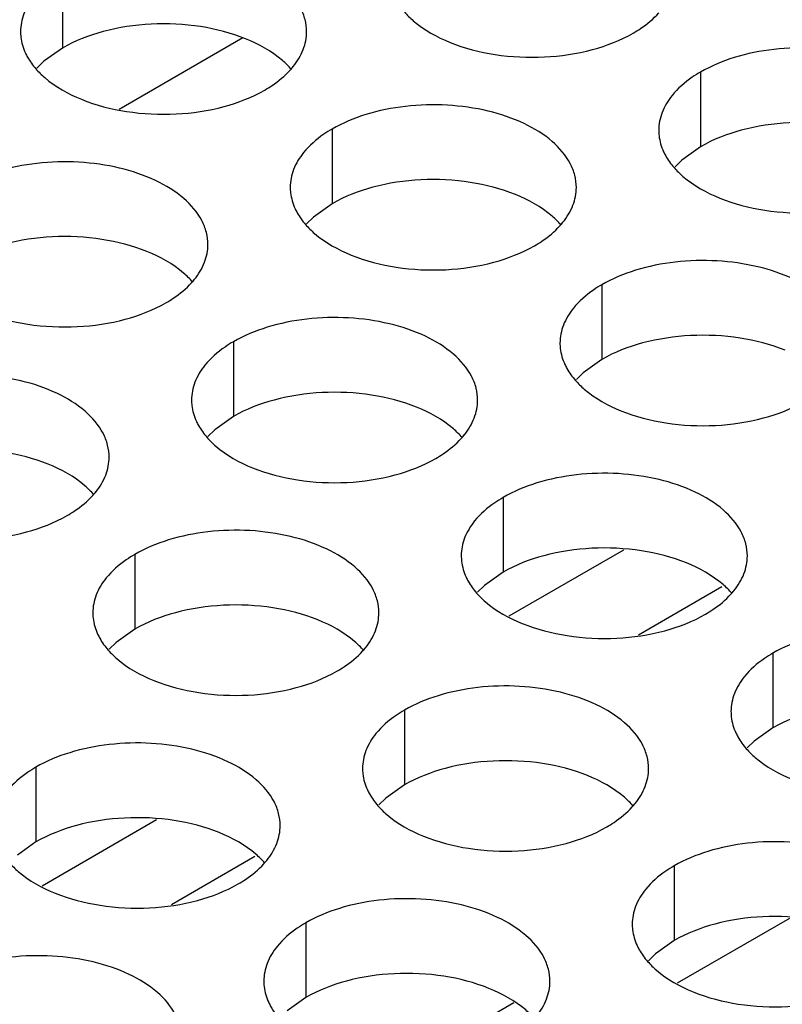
# Model space of a CAD drawing. Header units: inches. Extents: x 0 to 34, y 0 to 22.
# Tile 52 of 164: x 16.459 to 16.592, y 19.395 to 19.567. Entities that reach past the tile are written whole.
import ezdxf

# ---------------------------------------------------------------- set-up
doc = ezdxf.new("R2010")
doc.units = ezdxf.units.IN
doc.header["$LTSCALE"] = 1.87
doc.header["$MEASUREMENT"] = 0
doc.layers.get('0').update_dxf_attribs({"linetype": 'CONTINUOUS'})
doc.layers.add('02___PRT_ALL_AXES', color=7, linetype='CONTINUOUS')

msp = doc.modelspace()

# ---------------------------------------------------------------- linework, layer by layer
at = {"color": 3, "linetype": 'CONTINUOUS'}
for p, q in [((16.49775, 19.56384), (16.47613, 19.55135)), ((16.57373, 19.39868), (16.59334, 19.41))]:
    msp.add_line(p, q, dxfattribs=at)
at = {"color": 7, "linetype": 'CONTINUOUS'}
for p, q in [((16.54432, 19.46281), (16.56432, 19.47436)), ((16.56693, 19.45954), (16.58148, 19.46794)), ((16.46267, 19.41567), (16.48267, 19.42722)), ((16.48528, 19.41239), (16.49983, 19.4208)), ((16.52684, 19.38467), (16.5451, 19.39522))]:
    msp.add_line(p, q, dxfattribs=at)
at = {"layer": '02___PRT_ALL_AXES', "color": 7, "linetype": 'CONTINUOUS'}
for p, q in [((16.46622, 19.57515), (16.46622, 19.56209)), ((16.46622, 19.56209), (16.46297, 19.55977)), ((16.46297, 19.55977), (16.46176, 19.55858)), ((16.57776, 19.55789), (16.57776, 19.54483)), ((16.51336, 19.54793), (16.51336, 19.53487)), ((16.57776, 19.54483), (16.5745, 19.54251)), ((16.5745, 19.54251), (16.57329, 19.54132)), ((16.51336, 19.53487), (16.51011, 19.53255)), ((16.51011, 19.53255), (16.5089, 19.53136)), ((16.5605, 19.52071), (16.5605, 19.50765)), ((16.49611, 19.51075), (16.49611, 19.49769)), ((16.5605, 19.50765), (16.55725, 19.50533)), ((16.55725, 19.50533), (16.55604, 19.50414)), ((16.49611, 19.49769), (16.49286, 19.49537)), ((16.49286, 19.49537), (16.49164, 19.49418)), ((16.54325, 19.48353), (16.54325, 19.47047)), ((16.47885, 19.47357), (16.47885, 19.46051)), ((16.54325, 19.47047), (16.54, 19.46815)), ((16.54, 19.46815), (16.53878, 19.46696)), ((16.47885, 19.46051), (16.4756, 19.45819)), ((16.4756, 19.45819), (16.47439, 19.457)), ((16.59039, 19.45631), (16.59039, 19.44325)), ((16.526, 19.44635), (16.526, 19.43329)), ((16.59039, 19.44325), (16.58714, 19.44093)), ((16.58714, 19.44093), (16.58592, 19.43974)), ((16.4616, 19.43639), (16.4616, 19.42332)), ((16.526, 19.43329), (16.52274, 19.43097)), ((16.52274, 19.43097), (16.52153, 19.42978)), ((16.4616, 19.42332), (16.45835, 19.42101)), ((16.57314, 19.41913), (16.57314, 19.40607)), ((16.50874, 19.40917), (16.50874, 19.39611)), ((16.57314, 19.40607), (16.56988, 19.40375)), ((16.56988, 19.40375), (16.56867, 19.40256)), ((16.50874, 19.39611), (16.50549, 19.39379))]:
    msp.add_line(p, q, dxfattribs=at)
at = {"layer": '02___PRT_ALL_AXES', "color": 3, "linetype": 'CONTINUOUS'}
for centre in [(16.49596, 19.56742), (16.5431, 19.5402), (16.47871, 19.53024), (16.52585, 19.50302), (16.46145, 19.49306), (16.57299, 19.4758), (16.50859, 19.46584), (16.55573, 19.43862), (16.49134, 19.42866)]:
    msp.add_arc(centre, 0.01363, 317.6963, 321.0163, dxfattribs=at)
for points, knots in [([(16.5089, 19.56493), (16.5089, 19.56564), (16.50871, 19.5671), (16.50756, 19.57002), (16.50464, 19.57338), (16.49962, 19.57643), (16.49335, 19.57853), (16.48632, 19.57951), (16.4791, 19.57931), (16.47227, 19.57795), (16.46807, 19.57622), (16.46622, 19.57515)], [0, 0, 0, 0, 0.042883, 0.087524, 0.186914, 0.304219, 0.43794, 0.582356, 0.729558, 0.871282, 1, 1, 1, 1]), ([(16.46124, 19.57104), (16.46052, 19.57015), (16.45935, 19.56823), (16.4589, 19.56601), (16.4589, 19.56495)], [0, 0, 0, 0, 0.520681, 1, 1, 1, 1]), ([(16.52598, 19.5684), (16.52646, 19.56785), (16.52876, 19.5656), (16.53165, 19.56401), (16.53396, 19.56308)], [0, 0, 0, 0, 0.226307, 1, 1, 1, 1]), ([(16.56597, 19.5647), (16.56641, 19.56495), (16.56802, 19.56595), (16.5695, 19.56717), (16.57044, 19.56821)], [0, 0, 0, 0, 0.265362, 1, 1, 1, 1]), ([(16.4589, 19.56495), (16.4589, 19.56464), (16.45897, 19.56335), (16.45934, 19.56209), (16.45975, 19.56121)], [0, 0, 0, 0, 0.245663, 1, 1, 1, 1]), ([(16.50656, 19.55884), (16.50728, 19.55974), (16.50846, 19.56165), (16.5089, 19.56387), (16.5089, 19.56493)], [0, 0, 0, 0, 0.520681, 1, 1, 1, 1]), ([(16.53396, 19.56308), (16.53648, 19.56206), (16.54196, 19.56065), (16.55043, 19.56024), (16.55866, 19.56146), (16.56376, 19.56342), (16.56597, 19.5647)], [0, 0, 0, 0, 0.247189, 0.509885, 0.767301, 1, 1, 1, 1]), ([(16.62044, 19.54768), (16.62044, 19.54839), (16.62025, 19.54985), (16.6191, 19.55276), (16.61617, 19.55612), (16.61115, 19.55917), (16.60488, 19.56127), (16.59786, 19.56226), (16.59063, 19.56206), (16.5838, 19.56069), (16.57961, 19.55896), (16.57776, 19.55789)], [0, 0, 0, 0, 0.042883, 0.087524, 0.186914, 0.304219, 0.43794, 0.582356, 0.729558, 0.871282, 1, 1, 1, 1]), ([(16.45975, 19.56121), (16.45987, 19.56096), (16.46037, 19.55998), (16.46103, 19.55907), (16.46159, 19.55844)], [0, 0, 0, 0, 0.240409, 1, 1, 1, 1]), ([(16.46159, 19.55844), (16.46206, 19.55789), (16.46437, 19.55564), (16.46726, 19.55405), (16.46956, 19.55312)], [0, 0, 0, 0, 0.226307, 1, 1, 1, 1]), ([(16.50158, 19.55474), (16.50201, 19.55499), (16.50362, 19.55599), (16.50511, 19.55721), (16.50604, 19.55824)], [0, 0, 0, 0, 0.265362, 1, 1, 1, 1]), ([(16.57776, 19.55789), (16.57726, 19.5576), (16.57543, 19.55646), (16.57377, 19.55502), (16.57278, 19.55379)], [0, 0, 0, 0, 0.268123, 1, 1, 1, 1]), ([(16.46956, 19.55312), (16.47208, 19.5521), (16.47756, 19.55069), (16.48604, 19.55028), (16.49427, 19.5515), (16.49936, 19.55346), (16.50158, 19.55474)], [0, 0, 0, 0, 0.247189, 0.509885, 0.767301, 1, 1, 1, 1]), ([(16.57278, 19.55379), (16.57206, 19.55289), (16.57088, 19.55098), (16.57044, 19.54875), (16.57044, 19.5477)], [0, 0, 0, 0, 0.520681, 1, 1, 1, 1]), ([(16.55604, 19.53771), (16.55604, 19.53843), (16.55585, 19.53989), (16.5547, 19.5428), (16.55178, 19.54616), (16.54676, 19.54921), (16.54049, 19.55131), (16.53346, 19.55229), (16.52624, 19.5521), (16.51941, 19.55073), (16.51521, 19.549), (16.51336, 19.54793)], [0, 0, 0, 0, 0.042883, 0.087524, 0.186914, 0.304219, 0.43794, 0.582356, 0.729558, 0.871282, 1, 1, 1, 1]), ([(16.51336, 19.54793), (16.51286, 19.54764), (16.51104, 19.54649), (16.50938, 19.54505), (16.50838, 19.54382)], [0, 0, 0, 0, 0.268123, 1, 1, 1, 1]), ([(16.57044, 19.5477), (16.57044, 19.54738), (16.57051, 19.54609), (16.57088, 19.54483), (16.57129, 19.54395)], [0, 0, 0, 0, 0.245663, 1, 1, 1, 1]), ([(16.50838, 19.54382), (16.50766, 19.54293), (16.50649, 19.54101), (16.50604, 19.53879), (16.50604, 19.53773)], [0, 0, 0, 0, 0.520681, 1, 1, 1, 1]), ([(16.57129, 19.54395), (16.5714, 19.54371), (16.57191, 19.54272), (16.57257, 19.54181), (16.57312, 19.54118)], [0, 0, 0, 0, 0.240409, 1, 1, 1, 1]), ([(16.49165, 19.52775), (16.49165, 19.52846), (16.49146, 19.52992), (16.49031, 19.53283), (16.48738, 19.5362), (16.48236, 19.53924), (16.47609, 19.54134), (16.46907, 19.54233), (16.46184, 19.54213), (16.45501, 19.54077), (16.45082, 19.53904), (16.44897, 19.53797)], [0, 0, 0, 0, 0.042883, 0.087524, 0.186914, 0.304219, 0.43794, 0.582356, 0.729558, 0.871282, 1, 1, 1, 1]), ([(16.57312, 19.54118), (16.5736, 19.54063), (16.5759, 19.53838), (16.57879, 19.53679), (16.5811, 19.53586)], [0, 0, 0, 0, 0.226307, 1, 1, 1, 1]), ([(16.50604, 19.53773), (16.50604, 19.53742), (16.50611, 19.53613), (16.50649, 19.53487), (16.50689, 19.53399)], [0, 0, 0, 0, 0.245663, 1, 1, 1, 1]), ([(16.5537, 19.53162), (16.55442, 19.53252), (16.5556, 19.53443), (16.55604, 19.53666), (16.55604, 19.53771)], [0, 0, 0, 0, 0.520681, 1, 1, 1, 1]), ([(16.5811, 19.53586), (16.58362, 19.53484), (16.5891, 19.53343), (16.59757, 19.53302), (16.60581, 19.53424), (16.6109, 19.5362), (16.61311, 19.53748)], [0, 0, 0, 0, 0.247189, 0.509885, 0.767301, 1, 1, 1, 1]), ([(16.50689, 19.53399), (16.50701, 19.53375), (16.50751, 19.53276), (16.50817, 19.53185), (16.50873, 19.53122)], [0, 0, 0, 0, 0.240409, 1, 1, 1, 1]), ([(16.50873, 19.53122), (16.5092, 19.53067), (16.51151, 19.52842), (16.5144, 19.52683), (16.5167, 19.5259)], [0, 0, 0, 0, 0.226307, 1, 1, 1, 1]), ([(16.54872, 19.52752), (16.54916, 19.52777), (16.55077, 19.52877), (16.55225, 19.52999), (16.55318, 19.53102)], [0, 0, 0, 0, 0.265362, 1, 1, 1, 1]), ([(16.4893, 19.52166), (16.49003, 19.52256), (16.4912, 19.52447), (16.49165, 19.52669), (16.49165, 19.52775)], [0, 0, 0, 0, 0.520681, 1, 1, 1, 1]), ([(16.5167, 19.5259), (16.51922, 19.52488), (16.5247, 19.52347), (16.53318, 19.52306), (16.54141, 19.52428), (16.5465, 19.52624), (16.54872, 19.52752)], [0, 0, 0, 0, 0.247189, 0.509885, 0.767301, 1, 1, 1, 1]), ([(16.60318, 19.5105), (16.60318, 19.51121), (16.60299, 19.51267), (16.60184, 19.51558), (16.59892, 19.51894), (16.5939, 19.52199), (16.58763, 19.52409), (16.5806, 19.52507), (16.57338, 19.52488), (16.56655, 19.52351), (16.56235, 19.52178), (16.5605, 19.52071)], [0, 0, 0, 0, 0.042883, 0.087524, 0.186914, 0.304219, 0.43794, 0.582356, 0.729558, 0.871282, 1, 1, 1, 1]), ([(16.48432, 19.51755), (16.48476, 19.51781), (16.48637, 19.51881), (16.48785, 19.52003), (16.48879, 19.52106)], [0, 0, 0, 0, 0.265362, 1, 1, 1, 1]), ([(16.5605, 19.52071), (16.56, 19.52042), (16.55818, 19.51928), (16.55652, 19.51783), (16.55552, 19.51661)], [0, 0, 0, 0, 0.268123, 1, 1, 1, 1]), ([(16.45231, 19.51594), (16.45483, 19.51492), (16.46031, 19.51351), (16.46878, 19.5131), (16.47702, 19.51432), (16.48211, 19.51628), (16.48432, 19.51755)], [0, 0, 0, 0, 0.247189, 0.509885, 0.767301, 1, 1, 1, 1]), ([(16.55552, 19.51661), (16.5548, 19.51571), (16.55363, 19.5138), (16.55318, 19.51157), (16.55318, 19.51052)], [0, 0, 0, 0, 0.520681, 1, 1, 1, 1]), ([(16.53879, 19.50053), (16.53879, 19.50125), (16.5386, 19.5027), (16.53745, 19.50562), (16.53452, 19.50898), (16.5295, 19.51203), (16.52323, 19.51413), (16.51621, 19.51511), (16.50898, 19.51492), (16.50215, 19.51355), (16.49796, 19.51182), (16.49611, 19.51075)], [0, 0, 0, 0, 0.042883, 0.087524, 0.186914, 0.304219, 0.43794, 0.582356, 0.729558, 0.871282, 1, 1, 1, 1]), ([(16.49611, 19.51075), (16.49561, 19.51046), (16.49378, 19.50931), (16.49212, 19.50787), (16.49113, 19.50664)], [0, 0, 0, 0, 0.268123, 1, 1, 1, 1]), ([(16.55318, 19.51052), (16.55318, 19.5102), (16.55325, 19.50891), (16.55363, 19.50765), (16.55403, 19.50677)], [0, 0, 0, 0, 0.245663, 1, 1, 1, 1]), ([(16.49113, 19.50664), (16.49041, 19.50575), (16.48923, 19.50383), (16.48879, 19.50161), (16.48879, 19.50055)], [0, 0, 0, 0, 0.520681, 1, 1, 1, 1]), ([(16.55403, 19.50677), (16.55415, 19.50653), (16.55465, 19.50554), (16.55531, 19.50463), (16.55587, 19.504)], [0, 0, 0, 0, 0.240409, 1, 1, 1, 1]), ([(16.47439, 19.49057), (16.47439, 19.49128), (16.4742, 19.49274), (16.47305, 19.49565), (16.47013, 19.49901), (16.46511, 19.50206), (16.45884, 19.50416), (16.45181, 19.50515), (16.44459, 19.50495), (16.43776, 19.50358), (16.43356, 19.50186), (16.43171, 19.50079)], [0, 0, 0, 0, 0.042883, 0.087524, 0.186914, 0.304219, 0.43794, 0.582356, 0.729558, 0.871282, 1, 1, 1, 1]), ([(16.55587, 19.504), (16.55635, 19.50345), (16.55865, 19.5012), (16.56154, 19.49961), (16.56384, 19.49868)], [0, 0, 0, 0, 0.226307, 1, 1, 1, 1]), ([(16.48879, 19.50055), (16.48879, 19.50024), (16.48886, 19.49895), (16.48923, 19.49769), (16.48964, 19.49681)], [0, 0, 0, 0, 0.245663, 1, 1, 1, 1]), ([(16.53644, 19.49444), (16.53717, 19.49534), (16.53834, 19.49725), (16.53879, 19.49948), (16.53879, 19.50053)], [0, 0, 0, 0, 0.520681, 1, 1, 1, 1]), ([(16.56384, 19.49868), (16.56636, 19.49766), (16.57184, 19.49625), (16.58032, 19.49584), (16.58855, 19.49706), (16.59365, 19.49902), (16.59586, 19.5003)], [0, 0, 0, 0, 0.247189, 0.509885, 0.767301, 1, 1, 1, 1]), ([(16.48964, 19.49681), (16.48975, 19.49657), (16.49026, 19.49558), (16.49092, 19.49467), (16.49147, 19.49404)], [0, 0, 0, 0, 0.240409, 1, 1, 1, 1]), ([(16.49147, 19.49404), (16.49195, 19.49349), (16.49425, 19.49124), (16.49714, 19.48965), (16.49945, 19.48872)], [0, 0, 0, 0, 0.226307, 1, 1, 1, 1]), ([(16.53146, 19.49034), (16.5319, 19.49059), (16.53351, 19.49159), (16.53499, 19.49281), (16.53593, 19.49384)], [0, 0, 0, 0, 0.265362, 1, 1, 1, 1]), ([(16.47205, 19.48448), (16.47277, 19.48537), (16.47395, 19.48729), (16.47439, 19.48951), (16.47439, 19.49057)], [0, 0, 0, 0, 0.520681, 1, 1, 1, 1]), ([(16.49945, 19.48872), (16.50197, 19.4877), (16.50745, 19.48629), (16.51592, 19.48588), (16.52416, 19.4871), (16.52925, 19.48906), (16.53146, 19.49034)], [0, 0, 0, 0, 0.247189, 0.509885, 0.767301, 1, 1, 1, 1]), ([(16.58593, 19.47332), (16.58593, 19.47403), (16.58574, 19.47549), (16.58459, 19.4784), (16.58166, 19.48176), (16.57664, 19.48481), (16.57038, 19.48691), (16.56335, 19.48789), (16.55612, 19.4877), (16.54929, 19.48633), (16.5451, 19.4846), (16.54325, 19.48353)], [0, 0, 0, 0, 0.042883, 0.087524, 0.186914, 0.304219, 0.43794, 0.582356, 0.729558, 0.871282, 1, 1, 1, 1]), ([(16.46707, 19.48037), (16.46751, 19.48063), (16.46912, 19.48163), (16.4706, 19.48285), (16.47154, 19.48388)], [0, 0, 0, 0, 0.265362, 1, 1, 1, 1]), ([(16.54325, 19.48353), (16.54275, 19.48324), (16.54092, 19.48209), (16.53926, 19.48065), (16.53827, 19.47943)], [0, 0, 0, 0, 0.268123, 1, 1, 1, 1]), ([(16.43505, 19.47876), (16.43757, 19.47774), (16.44305, 19.47633), (16.45153, 19.47592), (16.45976, 19.47714), (16.46486, 19.4791), (16.46707, 19.48037)], [0, 0, 0, 0, 0.247189, 0.509885, 0.767301, 1, 1, 1, 1]), ([(16.53827, 19.47943), (16.53755, 19.47853), (16.53637, 19.47662), (16.53593, 19.47439), (16.53593, 19.47333)], [0, 0, 0, 0, 0.520681, 1, 1, 1, 1]), ([(16.52153, 19.46335), (16.52153, 19.46406), (16.52134, 19.46552), (16.52019, 19.46843), (16.51727, 19.4718), (16.51225, 19.47485), (16.50598, 19.47695), (16.49895, 19.47793), (16.49173, 19.47773), (16.4849, 19.47637), (16.48071, 19.47464), (16.47885, 19.47357)], [0, 0, 0, 0, 0.042883, 0.087524, 0.186914, 0.304219, 0.43794, 0.582356, 0.729558, 0.871282, 1, 1, 1, 1]), ([(16.47885, 19.47357), (16.47835, 19.47328), (16.47653, 19.47213), (16.47487, 19.47069), (16.47387, 19.46946)], [0, 0, 0, 0, 0.268123, 1, 1, 1, 1]), ([(16.53593, 19.47333), (16.53593, 19.47302), (16.536, 19.47173), (16.53637, 19.47047), (16.53678, 19.46959)], [0, 0, 0, 0, 0.245663, 1, 1, 1, 1]), ([(16.58359, 19.46722), (16.58431, 19.46812), (16.58548, 19.47003), (16.58593, 19.47226), (16.58593, 19.47332)], [0, 0, 0, 0, 0.520681, 1, 1, 1, 1]), ([(16.47387, 19.46946), (16.47315, 19.46857), (16.47198, 19.46665), (16.47153, 19.46443), (16.47153, 19.46337)], [0, 0, 0, 0, 0.520681, 1, 1, 1, 1]), ([(16.53678, 19.46959), (16.53689, 19.46935), (16.5374, 19.46836), (16.53806, 19.46745), (16.53861, 19.46682)], [0, 0, 0, 0, 0.240409, 1, 1, 1, 1]), ([(16.53861, 19.46682), (16.53909, 19.46627), (16.5414, 19.46402), (16.54428, 19.46243), (16.54659, 19.4615)], [0, 0, 0, 0, 0.226307, 1, 1, 1, 1]), ([(16.57861, 19.46312), (16.57904, 19.46337), (16.58065, 19.46437), (16.58213, 19.46559), (16.58307, 19.46663)], [0, 0, 0, 0, 0.265362, 1, 1, 1, 1]), ([(16.47153, 19.46337), (16.47153, 19.46306), (16.4716, 19.46177), (16.47198, 19.46051), (16.47238, 19.45963)], [0, 0, 0, 0, 0.245663, 1, 1, 1, 1]), ([(16.51919, 19.45726), (16.51991, 19.45816), (16.52109, 19.46007), (16.52153, 19.46229), (16.52153, 19.46335)], [0, 0, 0, 0, 0.520681, 1, 1, 1, 1]), ([(16.54659, 19.4615), (16.54911, 19.46048), (16.55459, 19.45907), (16.56306, 19.45866), (16.5713, 19.45988), (16.57639, 19.46184), (16.57861, 19.46312)], [0, 0, 0, 0, 0.247189, 0.509885, 0.767301, 1, 1, 1, 1]), ([(16.63307, 19.4461), (16.63307, 19.44681), (16.63288, 19.44827), (16.63173, 19.45118), (16.6288, 19.45454), (16.62378, 19.45759), (16.61752, 19.45969), (16.61049, 19.46068), (16.60326, 19.46048), (16.59643, 19.45911), (16.59224, 19.45738), (16.59039, 19.45631)], [0, 0, 0, 0, 0.042883, 0.087524, 0.186914, 0.304219, 0.43794, 0.582356, 0.729558, 0.871282, 1, 1, 1, 1]), ([(16.47238, 19.45963), (16.4725, 19.45938), (16.473, 19.4584), (16.47366, 19.45749), (16.47422, 19.45686)], [0, 0, 0, 0, 0.240409, 1, 1, 1, 1]), ([(16.47422, 19.45686), (16.4747, 19.45631), (16.477, 19.45406), (16.47989, 19.45247), (16.48219, 19.45154)], [0, 0, 0, 0, 0.226307, 1, 1, 1, 1]), ([(16.51421, 19.45316), (16.51465, 19.45341), (16.51626, 19.45441), (16.51774, 19.45563), (16.51868, 19.45666)], [0, 0, 0, 0, 0.265362, 1, 1, 1, 1]), ([(16.59039, 19.45631), (16.58989, 19.45602), (16.58806, 19.45488), (16.5864, 19.45344), (16.58541, 19.45221)], [0, 0, 0, 0, 0.268123, 1, 1, 1, 1]), ([(16.48219, 19.45154), (16.48471, 19.45052), (16.49019, 19.44911), (16.49867, 19.4487), (16.5069, 19.44992), (16.512, 19.45188), (16.51421, 19.45316)], [0, 0, 0, 0, 0.247189, 0.509885, 0.767301, 1, 1, 1, 1]), ([(16.58541, 19.45221), (16.58469, 19.45131), (16.58351, 19.4494), (16.58307, 19.44717), (16.58307, 19.44612)], [0, 0, 0, 0, 0.520681, 1, 1, 1, 1]), ([(16.56867, 19.43613), (16.56867, 19.43685), (16.56848, 19.43831), (16.56733, 19.44122), (16.56441, 19.44458), (16.55939, 19.44763), (16.55312, 19.44973), (16.54609, 19.45071), (16.53887, 19.45052), (16.53204, 19.44915), (16.52785, 19.44742), (16.526, 19.44635)], [0, 0, 0, 0, 0.042883, 0.087524, 0.186914, 0.304219, 0.43794, 0.582356, 0.729558, 0.871282, 1, 1, 1, 1]), ([(16.526, 19.44635), (16.52549, 19.44606), (16.52367, 19.44491), (16.52201, 19.44347), (16.52102, 19.44224)], [0, 0, 0, 0, 0.268123, 1, 1, 1, 1]), ([(16.58307, 19.44612), (16.58307, 19.4458), (16.58314, 19.44451), (16.58351, 19.44325), (16.58392, 19.44237)], [0, 0, 0, 0, 0.245663, 1, 1, 1, 1]), ([(16.52102, 19.44224), (16.52029, 19.44135), (16.51912, 19.43943), (16.51867, 19.43721), (16.51867, 19.43615)], [0, 0, 0, 0, 0.520681, 1, 1, 1, 1]), ([(16.58392, 19.44237), (16.58403, 19.44213), (16.58454, 19.44114), (16.5852, 19.44023), (16.58575, 19.4396)], [0, 0, 0, 0, 0.240409, 1, 1, 1, 1]), ([(16.50428, 19.42617), (16.50428, 19.42688), (16.50409, 19.42834), (16.50294, 19.43125), (16.50001, 19.43462), (16.49499, 19.43766), (16.48873, 19.43976), (16.4817, 19.44075), (16.47447, 19.44055), (16.46764, 19.43919), (16.46345, 19.43746), (16.4616, 19.43639)], [0, 0, 0, 0, 0.042883, 0.087524, 0.186914, 0.304219, 0.43794, 0.582356, 0.729558, 0.871282, 1, 1, 1, 1]), ([(16.58575, 19.4396), (16.58623, 19.43905), (16.58854, 19.4368), (16.59142, 19.43521), (16.59373, 19.43428)], [0, 0, 0, 0, 0.226307, 1, 1, 1, 1]), ([(16.4616, 19.43639), (16.4611, 19.4361), (16.45927, 19.43495), (16.45761, 19.43351), (16.45662, 19.43228)], [0, 0, 0, 0, 0.268123, 1, 1, 1, 1]), ([(16.51867, 19.43615), (16.51867, 19.43584), (16.51875, 19.43455), (16.51912, 19.43329), (16.51952, 19.43241)], [0, 0, 0, 0, 0.245663, 1, 1, 1, 1]), ([(16.56633, 19.43004), (16.56705, 19.43094), (16.56823, 19.43285), (16.56867, 19.43508), (16.56867, 19.43613)], [0, 0, 0, 0, 0.520681, 1, 1, 1, 1]), ([(16.51952, 19.43241), (16.51964, 19.43217), (16.52014, 19.43118), (16.5208, 19.43027), (16.52136, 19.42964)], [0, 0, 0, 0, 0.240409, 1, 1, 1, 1]), ([(16.52136, 19.42964), (16.52184, 19.42909), (16.52414, 19.42684), (16.52703, 19.42525), (16.52933, 19.42432)], [0, 0, 0, 0, 0.226307, 1, 1, 1, 1]), ([(16.56135, 19.42594), (16.56179, 19.42619), (16.5634, 19.42719), (16.56488, 19.42841), (16.56582, 19.42944)], [0, 0, 0, 0, 0.265362, 1, 1, 1, 1]), ([(16.50194, 19.42008), (16.50266, 19.42098), (16.50383, 19.42289), (16.50428, 19.42511), (16.50428, 19.42617)], [0, 0, 0, 0, 0.520681, 1, 1, 1, 1]), ([(16.52933, 19.42432), (16.53185, 19.4233), (16.53733, 19.42189), (16.54581, 19.42148), (16.55404, 19.4227), (16.55914, 19.42466), (16.56135, 19.42594)], [0, 0, 0, 0, 0.247189, 0.509885, 0.767301, 1, 1, 1, 1]), ([(16.61581, 19.40892), (16.61581, 19.40963), (16.61562, 19.41109), (16.61447, 19.414), (16.61155, 19.41736), (16.60653, 19.42041), (16.60026, 19.42251), (16.59323, 19.42349), (16.58601, 19.4233), (16.57918, 19.42193), (16.57499, 19.4202), (16.57314, 19.41913)], [0, 0, 0, 0, 0.042883, 0.087524, 0.186914, 0.304219, 0.43794, 0.582356, 0.729558, 0.871282, 1, 1, 1, 1]), ([(16.45696, 19.41968), (16.45744, 19.41913), (16.45975, 19.41688), (16.46263, 19.41529), (16.46494, 19.41436)], [0, 0, 0, 0, 0.226307, 1, 1, 1, 1]), ([(16.49696, 19.41597), (16.49739, 19.41623), (16.499, 19.41723), (16.50048, 19.41845), (16.50142, 19.41948)], [0, 0, 0, 0, 0.265362, 1, 1, 1, 1]), ([(16.57314, 19.41913), (16.57263, 19.41884), (16.57081, 19.4177), (16.56915, 19.41625), (16.56816, 19.41503)], [0, 0, 0, 0, 0.268123, 1, 1, 1, 1]), ([(16.46494, 19.41436), (16.46746, 19.41334), (16.47294, 19.41193), (16.48141, 19.41152), (16.48965, 19.41274), (16.49474, 19.4147), (16.49696, 19.41597)], [0, 0, 0, 0, 0.247189, 0.509885, 0.767301, 1, 1, 1, 1]), ([(16.56816, 19.41503), (16.56743, 19.41413), (16.56626, 19.41222), (16.56581, 19.40999), (16.56581, 19.40894)], [0, 0, 0, 0, 0.520681, 1, 1, 1, 1]), ([(16.55142, 19.39895), (16.55142, 19.39967), (16.55123, 19.40112), (16.55008, 19.40404), (16.54715, 19.4074), (16.54213, 19.41045), (16.53587, 19.41255), (16.52884, 19.41353), (16.52161, 19.41334), (16.51478, 19.41197), (16.51059, 19.41024), (16.50874, 19.40917)], [0, 0, 0, 0, 0.042883, 0.087524, 0.186914, 0.304219, 0.43794, 0.582356, 0.729558, 0.871282, 1, 1, 1, 1]), ([(16.50874, 19.40917), (16.50824, 19.40888), (16.50641, 19.40773), (16.50475, 19.40629), (16.50376, 19.40506)], [0, 0, 0, 0, 0.268123, 1, 1, 1, 1]), ([(16.56581, 19.40894), (16.56581, 19.40862), (16.56589, 19.40733), (16.56626, 19.40607), (16.56667, 19.40519)], [0, 0, 0, 0, 0.245663, 1, 1, 1, 1]), ([(16.50376, 19.40506), (16.50304, 19.40417), (16.50186, 19.40225), (16.50142, 19.40003), (16.50142, 19.39897)], [0, 0, 0, 0, 0.520681, 1, 1, 1, 1]), ([(16.56667, 19.40519), (16.56678, 19.40495), (16.56728, 19.40396), (16.56794, 19.40305), (16.5685, 19.40242)], [0, 0, 0, 0, 0.240409, 1, 1, 1, 1]), ([(16.48702, 19.38899), (16.48702, 19.3897), (16.48683, 19.39116), (16.48568, 19.39407), (16.48276, 19.39743), (16.47774, 19.40048), (16.47147, 19.40258), (16.46444, 19.40357), (16.45722, 19.40337), (16.45039, 19.402), (16.4462, 19.40028), (16.44435, 19.39921)], [0, 0, 0, 0, 0.042883, 0.087524, 0.186914, 0.304219, 0.43794, 0.582356, 0.729558, 0.871282, 1, 1, 1, 1]), ([(16.5685, 19.40242), (16.56898, 19.40187), (16.57128, 19.39962), (16.57417, 19.39803), (16.57647, 19.3971)], [0, 0, 0, 0, 0.226307, 1, 1, 1, 1]), ([(16.50142, 19.39897), (16.50142, 19.39866), (16.50149, 19.39737), (16.50186, 19.39611), (16.50227, 19.39523)], [0, 0, 0, 0, 0.245663, 1, 1, 1, 1]), ([(16.54908, 19.39286), (16.5498, 19.39376), (16.55097, 19.39567), (16.55142, 19.3979), (16.55142, 19.39895)], [0, 0, 0, 0, 0.520681, 1, 1, 1, 1]), ([(16.57647, 19.3971), (16.57899, 19.39608), (16.58447, 19.39467), (16.59295, 19.39426), (16.60118, 19.39548), (16.60628, 19.39744), (16.60849, 19.39872)], [0, 0, 0, 0, 0.247189, 0.509885, 0.767301, 1, 1, 1, 1]), ([(16.50227, 19.39523), (16.50238, 19.39499), (16.50289, 19.394), (16.50355, 19.39309), (16.5041, 19.39246)], [0, 0, 0, 0, 0.240409, 1, 1, 1, 1])]:
    msp.add_open_spline(points, degree=3, knots=knots, dxfattribs=at)
at = {"layer": '02___PRT_ALL_AXES', "color": 7, "linetype": 'CONTINUOUS'}
for points, knots in [([(16.49824, 19.5637), (16.49572, 19.56472), (16.49024, 19.56613), (16.48177, 19.56654), (16.47353, 19.56532), (16.46844, 19.56336), (16.46622, 19.56209)], [0, 0, 0, 0, 0.247189, 0.509885, 0.767301, 1, 1, 1, 1]), ([(16.50622, 19.55839), (16.50574, 19.55893), (16.50343, 19.56119), (16.50054, 19.56277), (16.49824, 19.5637)], [0, 0, 0, 0, 0.226307, 1, 1, 1, 1]), ([(16.60978, 19.54645), (16.60726, 19.54747), (16.60178, 19.54888), (16.5933, 19.54929), (16.58507, 19.54807), (16.57997, 19.54611), (16.57776, 19.54483)], [0, 0, 0, 0, 0.247189, 0.509885, 0.767301, 1, 1, 1, 1]), ([(16.54538, 19.53648), (16.54286, 19.5375), (16.53738, 19.53891), (16.52891, 19.53932), (16.52067, 19.5381), (16.51558, 19.53615), (16.51336, 19.53487)], [0, 0, 0, 0, 0.247189, 0.509885, 0.767301, 1, 1, 1, 1]), ([(16.55336, 19.53117), (16.55288, 19.53171), (16.55057, 19.53397), (16.54769, 19.53555), (16.54538, 19.53648)], [0, 0, 0, 0, 0.226307, 1, 1, 1, 1]), ([(16.48099, 19.52652), (16.47847, 19.52754), (16.47299, 19.52895), (16.46451, 19.52936), (16.45628, 19.52814), (16.45118, 19.52618), (16.44897, 19.52491)], [0, 0, 0, 0, 0.247189, 0.509885, 0.767301, 1, 1, 1, 1]), ([(16.48896, 19.5212), (16.48848, 19.52175), (16.48618, 19.524), (16.48329, 19.52559), (16.48099, 19.52652)], [0, 0, 0, 0, 0.226307, 1, 1, 1, 1]), ([(16.59252, 19.50927), (16.59, 19.51028), (16.58452, 19.5117), (16.57605, 19.5121), (16.56781, 19.51089), (16.56272, 19.50893), (16.5605, 19.50765)], [0, 0, 0, 0, 0.247189, 0.509885, 0.767301, 1, 1, 1, 1]), ([(16.52813, 19.4993), (16.52561, 19.50032), (16.52013, 19.50173), (16.51165, 19.50214), (16.50342, 19.50092), (16.49832, 19.49897), (16.49611, 19.49769)], [0, 0, 0, 0, 0.247189, 0.509885, 0.767301, 1, 1, 1, 1]), ([(16.5361, 19.49399), (16.53562, 19.49453), (16.53332, 19.49679), (16.53043, 19.49837), (16.52813, 19.4993)], [0, 0, 0, 0, 0.226307, 1, 1, 1, 1]), ([(16.46373, 19.48934), (16.46121, 19.49036), (16.45573, 19.49177), (16.44726, 19.49218), (16.43902, 19.49096), (16.43393, 19.489), (16.43171, 19.48772)], [0, 0, 0, 0, 0.247189, 0.509885, 0.767301, 1, 1, 1, 1]), ([(16.47171, 19.48402), (16.47123, 19.48457), (16.46892, 19.48682), (16.46604, 19.48841), (16.46373, 19.48934)], [0, 0, 0, 0, 0.226307, 1, 1, 1, 1]), ([(16.57527, 19.47209), (16.57275, 19.4731), (16.56727, 19.47452), (16.55879, 19.47492), (16.55056, 19.47371), (16.54546, 19.47175), (16.54325, 19.47047)], [0, 0, 0, 0, 0.247189, 0.509885, 0.767301, 1, 1, 1, 1]), ([(16.58324, 19.46677), (16.58276, 19.46732), (16.58046, 19.46957), (16.57757, 19.47115), (16.57527, 19.47209)], [0, 0, 0, 0, 0.226307, 1, 1, 1, 1]), ([(16.51087, 19.46212), (16.50835, 19.46314), (16.50287, 19.46455), (16.4944, 19.46496), (16.48616, 19.46374), (16.48107, 19.46178), (16.47885, 19.46051)], [0, 0, 0, 0, 0.247189, 0.509885, 0.767301, 1, 1, 1, 1]), ([(16.51885, 19.45681), (16.51837, 19.45735), (16.51606, 19.45961), (16.51318, 19.46119), (16.51087, 19.46212)], [0, 0, 0, 0, 0.226307, 1, 1, 1, 1]), ([(16.62241, 19.44487), (16.61989, 19.44589), (16.61441, 19.4473), (16.60593, 19.44771), (16.5977, 19.44649), (16.5926, 19.44453), (16.59039, 19.44325)], [0, 0, 0, 0, 0.247189, 0.509885, 0.767301, 1, 1, 1, 1]), ([(16.55801, 19.4349), (16.55549, 19.43592), (16.55001, 19.43733), (16.54154, 19.43774), (16.5333, 19.43652), (16.52821, 19.43457), (16.526, 19.43329)], [0, 0, 0, 0, 0.247189, 0.509885, 0.767301, 1, 1, 1, 1]), ([(16.56599, 19.42959), (16.56551, 19.43013), (16.56321, 19.43239), (16.56032, 19.43397), (16.55801, 19.4349)], [0, 0, 0, 0, 0.226307, 1, 1, 1, 1]), ([(16.49362, 19.42494), (16.4911, 19.42596), (16.48562, 19.42737), (16.47714, 19.42778), (16.46891, 19.42656), (16.46381, 19.4246), (16.4616, 19.42332)], [0, 0, 0, 0, 0.247189, 0.509885, 0.767301, 1, 1, 1, 1]), ([(16.50159, 19.41962), (16.50111, 19.42017), (16.49881, 19.42242), (16.49592, 19.42401), (16.49362, 19.42494)], [0, 0, 0, 0, 0.226307, 1, 1, 1, 1]), ([(16.60515, 19.40769), (16.60263, 19.4087), (16.59715, 19.41012), (16.58868, 19.41052), (16.58044, 19.40931), (16.57535, 19.40735), (16.57314, 19.40607)], [0, 0, 0, 0, 0.247189, 0.509885, 0.767301, 1, 1, 1, 1]), ([(16.54076, 19.39772), (16.53824, 19.39874), (16.53276, 19.40015), (16.52428, 19.40056), (16.51605, 19.39934), (16.51096, 19.39739), (16.50874, 19.39611)], [0, 0, 0, 0, 0.247189, 0.509885, 0.767301, 1, 1, 1, 1]), ([(16.54873, 19.39241), (16.54826, 19.39295), (16.54595, 19.39521), (16.54306, 19.39679), (16.54076, 19.39772)], [0, 0, 0, 0, 0.226307, 1, 1, 1, 1])]:
    msp.add_open_spline(points, degree=3, knots=knots, dxfattribs=at)

doc.saveas('drawing.dxf')
